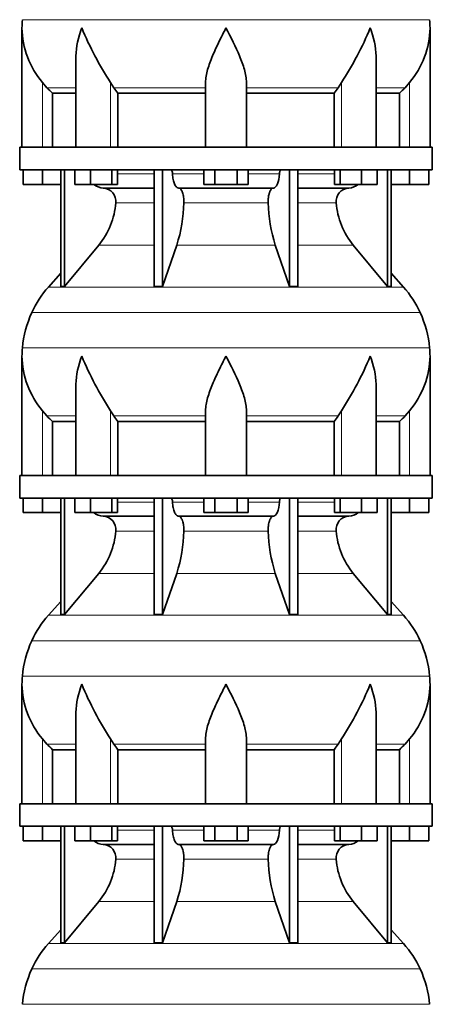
# Model space of a CAD drawing. Header units: millimetres. Extents: x 166 to 762, y -4095 to 2505.
# Tile 23 of 29: x 509 to 691, y 739 to 1174. Entities that reach past the tile are written whole.
import ezdxf

# ---------------------------------------------------------------- set-up
doc = ezdxf.new("R2010")
doc.units = ezdxf.units.MM
doc.layers.add('VSI134_DIFFUSORE', color=7, linetype='Continuous')

# ---------------------------------------------------------------- blocks, each defined once
blk = doc.blocks.new('SE3')
at = {"layer": 'VSI134_DIFFUSORE', "color": 4, "linetype": 'Continuous', "lineweight": 9}
for p, q in [((509.95, 1173.54), (689.6, 1173.54)), ((518.77, 1117.18), (518.77, 1145.78)), ((548.86, 1117.18), (548.86, 1145.78)), ((650.69, 1117.18), (650.69, 1145.78)), ((680.77, 1117.18), (680.77, 1145.78)), ((533.5, 1143.48), (520.78, 1143.48)), ((590.77, 1143.48), (550.28, 1143.48)), ((608.77, 1143.48), (649.26, 1143.48)), ((666.05, 1143.48), (678.76, 1143.48)), ((551.98, 1105.41), (568.08, 1105.41)), ((576.2, 1105.41), (589.96, 1105.41)), ((609.59, 1105.41), (623.35, 1105.41)), ((631.47, 1105.41), (647.57, 1105.41)), ((568.08, 1092.64), (551.15, 1092.64)), ((618.38, 1092.64), (581.16, 1092.64)), ((648.4, 1092.64), (631.47, 1092.64)), ((543.63, 1073.94), (568.08, 1073.94)), ((578.05, 1073.94), (621.5, 1073.94)), ((631.47, 1073.94), (655.92, 1073.94)), ((521.48, 1055.43), (678.07, 1055.43)), ((685.44, 1044.17), (514.11, 1044.17)), ((509.95, 1028.54), (689.6, 1028.54)), ((518.77, 972.18), (518.77, 1000.78)), ((548.86, 972.18), (548.86, 1000.78)), ((650.69, 972.18), (650.69, 1000.78)), ((680.77, 972.18), (680.77, 1000.78)), ((533.5, 998.48), (520.78, 998.48)), ((590.77, 998.48), (550.28, 998.48)), ((608.77, 998.48), (649.26, 998.48)), ((666.05, 998.48), (678.76, 998.48)), ((551.98, 960.41), (568.08, 960.41)), ((576.2, 960.41), (589.96, 960.41)), ((609.59, 960.41), (623.35, 960.41)), ((631.47, 960.41), (647.57, 960.41)), ((568.08, 947.64), (551.15, 947.64)), ((618.38, 947.64), (581.16, 947.64)), ((648.4, 947.64), (631.47, 947.64)), ((543.63, 928.94), (568.08, 928.94)), ((578.05, 928.94), (621.5, 928.94)), ((631.47, 928.94), (655.92, 928.94)), ((521.48, 910.43), (678.07, 910.43)), ((685.44, 899.17), (514.11, 899.17)), ((509.95, 883.54), (689.6, 883.54)), ((518.77, 827.18), (518.77, 855.78)), ((533.5, 853.48), (520.78, 853.48)), ((548.86, 827.18), (548.86, 855.78)), ((590.77, 853.48), (550.28, 853.48)), ((608.77, 853.48), (649.26, 853.48)), ((650.69, 827.18), (650.69, 855.78)), ((666.05, 853.48), (678.76, 853.48)), ((680.77, 827.18), (680.77, 855.78)), ((551.98, 815.41), (568.08, 815.41)), ((576.2, 815.41), (589.96, 815.41)), ((609.59, 815.41), (623.35, 815.41)), ((631.47, 815.41), (647.57, 815.41)), ((568.08, 802.64), (551.15, 802.64)), ((618.38, 802.64), (581.16, 802.64)), ((648.4, 802.64), (631.47, 802.64)), ((543.63, 783.94), (568.08, 783.94)), ((578.05, 783.94), (621.5, 783.94)), ((631.47, 783.94), (655.92, 783.94)), ((521.48, 765.43), (678.07, 765.43)), ((685.44, 754.17), (514.11, 754.17)), ((509.95, 738.54), (689.6, 738.54))]:
    blk.add_line(p, q, dxfattribs=at)
at = {"layer": 'VSI134_DIFFUSORE', "color": 7, "linetype": 'Continuous', "lineweight": 35}
for p, q in [((509.77, 1169.92), (509.77, 1117.18)), ((689.77, 1117.18), (689.77, 1169.92)), ((533.5, 1156.54), (533.5, 1117.18)), ((666.05, 1117.18), (666.05, 1156.54)), ((520.78, 1143.48), (518.77, 1145.78)), ((550.28, 1143.48), (548.86, 1145.78)), ((590.77, 1117.18), (590.77, 1145.78)), ((608.77, 1117.18), (608.77, 1145.78)), ((650.69, 1145.78), (649.26, 1143.48)), ((680.77, 1145.78), (678.76, 1143.48)), ((523.3, 1141.04), (533.5, 1141.04)), ((523.3, 1117.18), (523.3, 1141.04)), ((552.06, 1141.04), (590.77, 1141.04)), ((552.06, 1117.18), (552.06, 1141.04)), ((608.77, 1141.04), (647.48, 1141.04)), ((647.48, 1141.04), (647.48, 1117.18)), ((666.05, 1141.04), (676.25, 1141.04)), ((676.25, 1141.04), (676.25, 1117.18)), ((690.77, 1117.18), (508.77, 1117.18)), ((508.77, 1117.18), (508.77, 1107.18)), ((690.77, 1107.18), (690.77, 1117.18)), ((508.77, 1107.18), (690.77, 1107.18)), ((510.27, 1100.78), (510.27, 1107.18)), ((510.27, 1100.78), (510.27, 1107.18)), ((518.77, 1100.78), (518.77, 1107.18)), ((526.95, 1107.18), (526.95, 1055.73)), ((528.48, 1107.18), (528.48, 1055.73)), ((533.02, 1100.78), (533.02, 1107.18)), ((539.96, 1100.78), (539.96, 1107.18)), ((549.44, 1100.78), (549.44, 1107.18)), ((551.98, 1100.78), (551.98, 1107.18)), ((568.08, 1107.18), (568.08, 1055.73)), ((571.77, 1107.18), (571.77, 1055.73)), ((589.96, 1100.78), (589.96, 1107.18)), ((594.87, 1100.78), (594.87, 1107.18)), ((604.68, 1100.78), (604.68, 1107.18)), ((609.59, 1100.78), (609.59, 1107.18)), ((627.78, 1107.18), (627.78, 1055.73)), ((631.47, 1107.18), (631.47, 1055.73)), ((647.57, 1100.78), (647.57, 1107.18)), ((650.11, 1100.78), (650.11, 1107.18)), ((659.59, 1100.78), (659.59, 1107.18)), ((666.53, 1100.78), (666.53, 1107.18)), ((671.07, 1107.18), (671.07, 1055.73)), ((672.6, 1107.18), (672.6, 1055.73)), ((680.77, 1100.78), (680.77, 1107.18)), ((689.27, 1100.78), (689.27, 1107.18)), ((518.77, 1100.78), (510.27, 1100.78)), ((526.95, 1100.78), (518.77, 1100.78)), ((539.96, 1100.78), (533.02, 1100.78)), ((549.44, 1100.78), (539.96, 1100.78)), ((551.98, 1100.78), (549.44, 1100.78)), ((594.87, 1100.78), (589.96, 1100.78)), ((604.68, 1100.78), (594.87, 1100.78)), ((609.59, 1100.78), (604.68, 1100.78)), ((650.11, 1100.78), (647.57, 1100.78)), ((659.59, 1100.78), (650.11, 1100.78)), ((666.53, 1100.78), (659.59, 1100.78)), ((680.77, 1100.78), (672.6, 1100.78)), ((689.27, 1100.78), (680.77, 1100.78)), ((545.6, 1099.18), (568.08, 1099.18)), ((578.86, 1099.18), (620.68, 1099.18)), ((631.47, 1099.18), (653.95, 1099.18)), ((528.48, 1055.73), (543.63, 1073.94)), ((571.77, 1055.73), (578.05, 1073.94)), ((621.5, 1073.94), (627.78, 1055.73)), ((655.92, 1073.94), (671.07, 1055.73)), ((526.95, 1061.5), (521.48, 1055.43)), ((678.07, 1055.43), (672.6, 1061.5)), ((526.95, 1055.73), (528.48, 1055.73)), ((568.08, 1055.73), (571.77, 1055.73)), ((627.78, 1055.73), (631.47, 1055.73)), ((671.07, 1055.73), (672.6, 1055.73)), ((509.77, 1024.92), (509.77, 972.18)), ((689.77, 972.18), (689.77, 1024.92)), ((533.5, 1011.54), (533.5, 972.18)), ((666.05, 972.18), (666.05, 1011.54)), ((520.78, 998.48), (518.77, 1000.78)), ((550.28, 998.48), (548.86, 1000.78)), ((590.77, 972.18), (590.77, 1000.78)), ((608.77, 972.18), (608.77, 1000.78)), ((650.69, 1000.78), (649.26, 998.48)), ((680.77, 1000.78), (678.76, 998.48)), ((523.3, 996.04), (533.5, 996.04)), ((523.3, 972.18), (523.3, 996.04)), ((552.06, 996.04), (590.77, 996.04)), ((552.06, 972.18), (552.06, 996.04)), ((608.77, 996.04), (647.48, 996.04)), ((647.48, 996.04), (647.48, 972.18)), ((666.05, 996.04), (676.25, 996.04)), ((676.25, 996.04), (676.25, 972.18)), ((690.77, 972.18), (508.77, 972.18)), ((508.77, 972.18), (508.77, 962.18)), ((690.77, 962.18), (690.77, 972.18)), ((508.77, 962.18), (690.77, 962.18)), ((510.27, 955.78), (510.27, 962.18)), ((510.27, 955.78), (510.27, 962.18)), ((518.77, 955.78), (518.77, 962.18)), ((526.95, 962.18), (526.95, 910.73)), ((528.48, 962.18), (528.48, 910.73)), ((533.02, 955.78), (533.02, 962.18)), ((539.96, 955.78), (539.96, 962.18)), ((549.44, 955.78), (549.44, 962.18)), ((551.98, 955.78), (551.98, 962.18)), ((568.08, 962.18), (568.08, 910.73)), ((571.77, 962.18), (571.77, 910.73)), ((589.96, 955.78), (589.96, 962.18)), ((594.87, 955.78), (594.87, 962.18)), ((604.68, 955.78), (604.68, 962.18)), ((609.59, 955.78), (609.59, 962.18)), ((627.78, 962.18), (627.78, 910.73)), ((631.47, 962.18), (631.47, 910.73)), ((647.57, 955.78), (647.57, 962.18)), ((650.11, 955.78), (650.11, 962.18)), ((659.59, 955.78), (659.59, 962.18)), ((666.53, 955.78), (666.53, 962.18)), ((671.07, 962.18), (671.07, 910.73)), ((672.6, 962.18), (672.6, 910.73)), ((680.77, 955.78), (680.77, 962.18)), ((689.27, 955.78), (689.27, 962.18)), ((518.77, 955.78), (510.27, 955.78)), ((526.95, 955.78), (518.77, 955.78)), ((539.96, 955.78), (533.02, 955.78)), ((549.44, 955.78), (539.96, 955.78)), ((545.6, 954.18), (568.08, 954.18)), ((551.98, 955.78), (549.44, 955.78)), ((578.86, 954.18), (620.68, 954.18)), ((594.87, 955.78), (589.96, 955.78)), ((604.68, 955.78), (594.87, 955.78)), ((609.59, 955.78), (604.68, 955.78)), ((631.47, 954.18), (653.95, 954.18)), ((650.11, 955.78), (647.57, 955.78)), ((659.59, 955.78), (650.11, 955.78)), ((666.53, 955.78), (659.59, 955.78)), ((680.77, 955.78), (672.6, 955.78)), ((689.27, 955.78), (680.77, 955.78)), ((528.48, 910.73), (543.63, 928.94)), ((571.77, 910.73), (578.05, 928.94)), ((621.5, 928.94), (627.78, 910.73)), ((655.92, 928.94), (671.07, 910.73)), ((526.95, 916.5), (521.48, 910.43)), ((678.07, 910.43), (672.6, 916.5)), ((526.95, 910.73), (528.48, 910.73)), ((568.08, 910.73), (571.77, 910.73)), ((627.78, 910.73), (631.47, 910.73)), ((671.07, 910.73), (672.6, 910.73)), ((509.77, 879.92), (509.77, 827.18)), ((689.77, 827.18), (689.77, 879.92)), ((533.5, 866.54), (533.5, 827.18)), ((666.05, 827.18), (666.05, 866.54)), ((520.78, 853.48), (518.77, 855.78)), ((550.28, 853.48), (548.86, 855.78)), ((590.77, 827.18), (590.77, 855.78)), ((608.77, 827.18), (608.77, 855.78)), ((650.69, 855.78), (649.26, 853.48)), ((680.77, 855.78), (678.76, 853.48)), ((523.3, 851.04), (533.5, 851.04)), ((523.3, 827.18), (523.3, 851.04)), ((552.06, 851.04), (590.77, 851.04)), ((552.06, 827.18), (552.06, 851.04)), ((608.77, 851.04), (647.48, 851.04)), ((647.48, 851.04), (647.48, 827.18)), ((666.05, 851.04), (676.25, 851.04)), ((676.25, 851.04), (676.25, 827.18)), ((690.77, 827.18), (508.77, 827.18)), ((508.77, 827.18), (508.77, 817.18)), ((690.77, 817.18), (690.77, 827.18)), ((508.77, 817.18), (690.77, 817.18)), ((510.27, 810.78), (510.27, 817.18)), ((510.27, 810.78), (510.27, 817.18)), ((518.77, 810.78), (518.77, 817.18)), ((526.95, 817.18), (526.95, 765.73)), ((528.48, 817.18), (528.48, 765.73)), ((533.02, 810.78), (533.02, 817.18)), ((539.96, 810.78), (539.96, 817.18)), ((549.44, 810.78), (549.44, 817.18)), ((551.98, 810.78), (551.98, 817.18)), ((568.08, 817.18), (568.08, 765.73)), ((571.77, 817.18), (571.77, 765.73)), ((589.96, 810.78), (589.96, 817.18)), ((594.87, 810.78), (594.87, 817.18)), ((604.68, 810.78), (604.68, 817.18)), ((609.59, 810.78), (609.59, 817.18)), ((627.78, 817.18), (627.78, 765.73)), ((631.47, 817.18), (631.47, 765.73)), ((647.57, 810.78), (647.57, 817.18)), ((650.11, 810.78), (650.11, 817.18)), ((659.59, 810.78), (659.59, 817.18)), ((666.53, 810.78), (666.53, 817.18)), ((671.07, 817.18), (671.07, 765.73)), ((672.6, 817.18), (672.6, 765.73)), ((680.77, 810.78), (680.77, 817.18)), ((689.27, 810.78), (689.27, 817.18)), ((518.77, 810.78), (510.27, 810.78)), ((526.95, 810.78), (518.77, 810.78)), ((539.96, 810.78), (533.02, 810.78)), ((549.44, 810.78), (539.96, 810.78)), ((545.6, 809.18), (568.08, 809.18)), ((551.98, 810.78), (549.44, 810.78)), ((578.86, 809.18), (620.68, 809.18)), ((594.87, 810.78), (589.96, 810.78)), ((604.68, 810.78), (594.87, 810.78)), ((609.59, 810.78), (604.68, 810.78)), ((631.47, 809.18), (653.95, 809.18)), ((650.11, 810.78), (647.57, 810.78)), ((659.59, 810.78), (650.11, 810.78)), ((666.53, 810.78), (659.59, 810.78)), ((680.77, 810.78), (672.6, 810.78)), ((689.27, 810.78), (680.77, 810.78)), ((528.48, 765.73), (543.63, 783.94)), ((571.77, 765.73), (578.05, 783.94)), ((621.5, 783.94), (627.78, 765.73)), ((655.92, 783.94), (671.07, 765.73)), ((526.95, 771.5), (521.48, 765.43)), ((678.07, 765.43), (672.6, 771.5)), ((526.95, 765.73), (528.48, 765.73)), ((568.08, 765.73), (571.77, 765.73)), ((627.78, 765.73), (631.47, 765.73)), ((671.07, 765.73), (672.6, 765.73))]:
    blk.add_line(p, q, dxfattribs=at)
for centre, radius, start, end in [((548.27, 1169.91), 38.5, 174.5826, 180.0014), ((651.27, 1169.91), 38.5, 359.9671, 5.4174), ((548.47, 1170.59), 38.7, 181.0158, 219.8906), ((674.45, 1227.44), 149.81, 202.5842, 213.0334), ((525.1, 1227.44), 149.81, 326.9666, 337.4158), ((651.08, 1170.59), 38.7, 320.1094, 358.9842), ((583.4, 1165.7), 39.88, 213.8582, 218.2062), ((616.15, 1165.7), 39.88, 321.7938, 326.1418), ((545.83, 1105.86), 6.68, 229.5852, 268.0094), ((653.72, 1105.86), 6.68, 271.9979, 310.3729), ((545.31, 1093.32), 5.87, 353.3223, 87.2173), ((654.21, 1093.34), 5.85, 92.5772, 186.8833), ((517.84, 1095.16), 33.4, 320.5472, 355.6594), ((516.21, 1093.84), 64.97, 342.1602, 358.9354), ((684.85, 1094.09), 66.48, 181.2569, 197.6475), ((681.81, 1095.21), 33.51, 184.3996, 219.3938), ((554.17, 1025.98), 44, 138, 155.5912), ((645.37, 1025.98), 44, 24.4088, 42), ((558.73, 1023.92), 49, 155.5912, 174.5826), ((640.82, 1023.92), 49, 5.4174, 24.4088), ((548.27, 1024.91), 38.5, 174.5826, 180.0014), ((651.27, 1024.91), 38.5, 359.9671, 5.4174), ((548.47, 1025.59), 38.7, 181.0158, 219.8906), ((674.45, 1082.44), 149.81, 202.5842, 213.0334), ((525.1, 1082.44), 149.81, 326.9666, 337.4158), ((651.08, 1025.59), 38.7, 320.1094, 358.9842), ((583.4, 1020.7), 39.88, 213.8582, 218.2062), ((616.15, 1020.7), 39.88, 321.7938, 326.1418), ((545.83, 960.86), 6.68, 229.5852, 268.0094), ((545.31, 948.32), 5.87, 353.3223, 87.2173), ((654.21, 948.34), 5.85, 92.5772, 186.8833), ((653.72, 960.86), 6.68, 271.9979, 310.3729), ((517.84, 950.16), 33.4, 320.5472, 355.6594), ((516.21, 948.84), 64.97, 342.1602, 358.9354), ((684.85, 949.09), 66.48, 181.2569, 197.6475), ((681.81, 950.21), 33.51, 184.3996, 219.3938), ((554.17, 880.98), 44, 138, 155.5912), ((645.37, 880.98), 44, 24.4088, 42), ((558.73, 878.92), 49, 155.5912, 174.5826), ((640.82, 878.92), 49, 5.4174, 24.4088), ((548.27, 879.91), 38.5, 174.5826, 180.0014), ((651.27, 879.91), 38.5, 359.9671, 5.4174), ((548.47, 880.59), 38.7, 181.0158, 219.8906), ((674.45, 937.44), 149.81, 202.5842, 213.0334), ((525.1, 937.44), 149.81, 326.9666, 337.4158), ((651.08, 880.59), 38.7, 320.1094, 358.9842), ((583.4, 875.7), 39.88, 213.8582, 218.2062), ((616.15, 875.7), 39.88, 321.7938, 326.1418), ((545.83, 815.86), 6.68, 229.5852, 268.0094), ((545.31, 803.32), 5.87, 353.3223, 87.2173), ((654.21, 803.34), 5.85, 92.5772, 186.8833), ((653.72, 815.86), 6.68, 271.9979, 310.3729), ((517.84, 805.16), 33.4, 320.5472, 355.6594), ((516.21, 803.84), 64.97, 342.1602, 358.9354), ((684.85, 804.09), 66.48, 181.2569, 197.6475), ((681.81, 805.21), 33.51, 184.3996, 219.3938), ((554.17, 735.98), 44, 138, 155.5912), ((645.37, 735.98), 44, 24.4088, 42), ((558.73, 733.92), 49, 155.5912, 174.5826), ((640.82, 733.92), 49, 5.4174, 24.4088)]:
    blk.add_arc(centre, radius, start, end, dxfattribs=at)
for points, knots in [([(533.5, 1156.53), (533.5, 1156.85), (533.5, 1157.18), (533.65, 1161.55), (534.64, 1165.76), (536.13, 1169.91)], [0.4601729, 0.4601729, 0.4601729, 0.4601729, 0.5, 0.5, 1, 1, 1, 1]), ([(590.77, 1145.78), (590.77, 1147.61), (591.13, 1149.55), (592.23, 1153.49), (592.98, 1155.5), (594.69, 1159.6), (595.65, 1161.64), (597.15, 1164.72), (597.67, 1165.75), (598.71, 1167.82), (599.25, 1168.88), (599.77, 1169.91)], [0, 0, 0, 0, 0.25, 0.25, 0.5, 0.5, 0.75, 0.75, 0.875, 0.875, 1, 1, 1, 1]), ([(608.77, 1145.78), (608.77, 1147.61), (608.42, 1149.51), (607.32, 1153.47), (606.58, 1155.48), (604.04, 1161.55), (601.89, 1165.76), (599.77, 1169.91)], [0, 0, 0, 0, 0.25, 0.25, 0.5, 0.5, 1, 1, 1, 1]), ([(666.05, 1156.53), (666.05, 1156.85), (666.04, 1157.18), (665.89, 1161.55), (664.91, 1165.76), (663.41, 1169.91)], [0.4601729, 0.4601729, 0.4601729, 0.4601729, 0.5, 0.5, 1, 1, 1, 1]), ([(575.44, 1107.18), (575.49, 1107.18), (575.53, 1107.17), (575.62, 1107.13), (575.67, 1107.1), (575.8, 1106.97), (575.88, 1106.84), (576.02, 1106.51), (576.08, 1106.32), (576.16, 1105.89), (576.19, 1105.65), (576.2, 1105.41)], [0, 0, 0, 0, 0.125, 0.125, 0.25, 0.25, 0.5, 0.5, 0.75, 0.75, 1, 1, 1, 1]), ([(578.86, 1099.18), (578.7, 1099.18), (578.54, 1099.22), (578.3, 1099.34), (578.22, 1099.39), (578.06, 1099.5), (577.99, 1099.57), (577.76, 1099.79), (577.61, 1099.98), (577.33, 1100.43), (577.2, 1100.68), (576.96, 1101.24), (576.85, 1101.56), (576.65, 1102.23), (576.56, 1102.59), (576.41, 1103.34), (576.35, 1103.74), (576.25, 1104.56), (576.22, 1104.98), (576.2, 1105.41)], [0, 0, 0, 0, 0.125, 0.125, 0.1875, 0.1875, 0.25, 0.25, 0.375, 0.375, 0.5, 0.5, 0.625, 0.625, 0.75, 0.75, 0.875, 0.875, 1, 1, 1, 1]), ([(623.35, 1105.41), (623.27, 1103.7), (622.96, 1102.1), (621.98, 1099.83), (621.33, 1099.18), (620.68, 1099.18)], [0, 0, 0, 0, 0.5, 0.5, 1, 1, 1, 1]), ([(623.35, 1105.41), (623.36, 1105.65), (623.38, 1105.88), (623.45, 1106.21), (623.47, 1106.31), (623.53, 1106.5), (623.56, 1106.59), (623.63, 1106.76), (623.67, 1106.83), (623.75, 1106.95), (623.79, 1107.01), (623.88, 1107.1), (623.92, 1107.13), (624.01, 1107.17), (624.06, 1107.18), (624.11, 1107.18)], [0, 0, 0, 0, 0.25, 0.25, 0.375, 0.375, 0.5, 0.5, 0.625, 0.625, 0.75, 0.75, 0.875, 0.875, 1, 1, 1, 1]), ([(578.86, 1099.18), (578.94, 1099.18), (579.02, 1099.17), (579.18, 1099.13), (579.26, 1099.1), (579.49, 1098.97), (579.65, 1098.84), (579.94, 1098.5), (580.08, 1098.3), (580.27, 1097.94), (580.33, 1097.81), (580.45, 1097.53), (580.51, 1097.38), (580.67, 1096.92), (580.77, 1096.59), (580.89, 1096.05), (580.93, 1095.87), (580.99, 1095.49), (581.02, 1095.3), (581.1, 1094.71), (581.13, 1094.3), (581.17, 1093.47), (581.18, 1093.05), (581.16, 1092.64)], [0, 0, 0, 0, 0.0625, 0.0625, 0.125, 0.125, 0.25, 0.25, 0.375, 0.375, 0.4375, 0.4375, 0.5, 0.5, 0.625, 0.625, 0.6875, 0.6875, 0.75, 0.75, 0.875, 0.875, 1, 1, 1, 1]), ([(618.38, 1092.64), (618.37, 1093.05), (618.37, 1093.47), (618.4, 1094.09), (618.42, 1094.29), (618.45, 1094.7), (618.47, 1094.9), (618.55, 1095.49), (618.62, 1095.87), (618.74, 1096.41), (618.78, 1096.58), (618.88, 1096.92), (618.98, 1097.24), (619.09, 1097.53), (619.21, 1097.8), (619.27, 1097.94), (619.47, 1098.3), (619.61, 1098.51), (619.9, 1098.84), (620.05, 1098.97), (620.36, 1099.14), (620.52, 1099.18), (620.68, 1099.18)], [0, 0, 0, 0, 0.125, 0.125, 0.1875, 0.1875, 0.25, 0.25, 0.375, 0.375, 0.4375, 0.4375, 0.5, 0.5625, 0.5625, 0.625, 0.625, 0.75, 0.75, 0.875, 0.875, 1, 1, 1, 1]), ([(533.5, 1011.53), (533.5, 1011.85), (533.5, 1012.18), (533.65, 1016.55), (534.64, 1020.76), (536.13, 1024.91)], [0.4601729, 0.4601729, 0.4601729, 0.4601729, 0.5, 0.5, 1, 1, 1, 1]), ([(590.77, 1000.78), (590.77, 1002.61), (591.13, 1004.55), (592.23, 1008.49), (592.98, 1010.5), (594.69, 1014.6), (595.65, 1016.64), (597.15, 1019.72), (597.67, 1020.75), (598.71, 1022.82), (599.25, 1023.88), (599.77, 1024.91)], [0, 0, 0, 0, 0.25, 0.25, 0.5, 0.5, 0.75, 0.75, 0.875, 0.875, 1, 1, 1, 1]), ([(608.77, 1000.78), (608.77, 1002.61), (608.42, 1004.51), (607.32, 1008.47), (606.58, 1010.48), (604.04, 1016.55), (601.89, 1020.76), (599.77, 1024.91)], [0, 0, 0, 0, 0.25, 0.25, 0.5, 0.5, 1, 1, 1, 1]), ([(666.05, 1011.53), (666.05, 1011.85), (666.04, 1012.18), (665.89, 1016.55), (664.91, 1020.76), (663.41, 1024.91)], [0.4601729, 0.4601729, 0.4601729, 0.4601729, 0.5, 0.5, 1, 1, 1, 1]), ([(575.44, 962.18), (575.49, 962.18), (575.53, 962.17), (575.62, 962.13), (575.67, 962.1), (575.8, 961.97), (575.88, 961.84), (576.02, 961.51), (576.08, 961.32), (576.16, 960.89), (576.19, 960.65), (576.2, 960.41)], [0, 0, 0, 0, 0.125, 0.125, 0.25, 0.25, 0.5, 0.5, 0.75, 0.75, 1, 1, 1, 1]), ([(623.35, 960.41), (623.36, 960.65), (623.38, 960.88), (623.45, 961.21), (623.47, 961.31), (623.53, 961.5), (623.56, 961.59), (623.63, 961.76), (623.67, 961.83), (623.75, 961.95), (623.79, 962.01), (623.88, 962.1), (623.92, 962.13), (624.01, 962.17), (624.06, 962.18), (624.11, 962.18)], [0, 0, 0, 0, 0.25, 0.25, 0.375, 0.375, 0.5, 0.5, 0.625, 0.625, 0.75, 0.75, 0.875, 0.875, 1, 1, 1, 1]), ([(578.86, 954.18), (578.7, 954.18), (578.54, 954.22), (578.3, 954.34), (578.22, 954.39), (578.06, 954.5), (577.99, 954.57), (577.76, 954.79), (577.61, 954.98), (577.33, 955.43), (577.2, 955.68), (576.96, 956.24), (576.85, 956.56), (576.65, 957.23), (576.56, 957.59), (576.41, 958.34), (576.35, 958.74), (576.25, 959.56), (576.22, 959.98), (576.2, 960.41)], [0, 0, 0, 0, 0.125, 0.125, 0.1875, 0.1875, 0.25, 0.25, 0.375, 0.375, 0.5, 0.5, 0.625, 0.625, 0.75, 0.75, 0.875, 0.875, 1, 1, 1, 1]), ([(623.35, 960.41), (623.27, 958.7), (622.96, 957.1), (621.98, 954.83), (621.33, 954.18), (620.68, 954.18)], [0, 0, 0, 0, 0.5, 0.5, 1, 1, 1, 1]), ([(578.86, 954.18), (578.94, 954.18), (579.02, 954.17), (579.18, 954.13), (579.26, 954.1), (579.49, 953.97), (579.65, 953.84), (579.94, 953.5), (580.08, 953.3), (580.27, 952.94), (580.33, 952.81), (580.45, 952.53), (580.51, 952.38), (580.67, 951.92), (580.77, 951.59), (580.89, 951.05), (580.93, 950.87), (580.99, 950.49), (581.02, 950.3), (581.1, 949.71), (581.13, 949.3), (581.17, 948.47), (581.18, 948.05), (581.16, 947.64)], [0, 0, 0, 0, 0.0625, 0.0625, 0.125, 0.125, 0.25, 0.25, 0.375, 0.375, 0.4375, 0.4375, 0.5, 0.5, 0.625, 0.625, 0.6875, 0.6875, 0.75, 0.75, 0.875, 0.875, 1, 1, 1, 1]), ([(618.38, 947.64), (618.37, 948.05), (618.37, 948.47), (618.4, 949.09), (618.42, 949.29), (618.45, 949.7), (618.47, 949.9), (618.55, 950.49), (618.62, 950.87), (618.74, 951.41), (618.78, 951.58), (618.88, 951.92), (618.98, 952.24), (619.09, 952.53), (619.21, 952.8), (619.27, 952.94), (619.47, 953.3), (619.61, 953.51), (619.9, 953.84), (620.05, 953.97), (620.36, 954.14), (620.52, 954.18), (620.68, 954.18)], [0, 0, 0, 0, 0.125, 0.125, 0.1875, 0.1875, 0.25, 0.25, 0.375, 0.375, 0.4375, 0.4375, 0.5, 0.5625, 0.5625, 0.625, 0.625, 0.75, 0.75, 0.875, 0.875, 1, 1, 1, 1]), ([(533.5, 866.53), (533.5, 866.85), (533.5, 867.18), (533.65, 871.55), (534.64, 875.76), (536.13, 879.91)], [0.4601729, 0.4601729, 0.4601729, 0.4601729, 0.5, 0.5, 1, 1, 1, 1]), ([(590.77, 855.78), (590.77, 857.61), (591.13, 859.55), (592.23, 863.49), (592.98, 865.5), (594.69, 869.6), (595.65, 871.64), (597.15, 874.72), (597.67, 875.75), (598.71, 877.82), (599.25, 878.88), (599.77, 879.91)], [0, 0, 0, 0, 0.25, 0.25, 0.5, 0.5, 0.75, 0.75, 0.875, 0.875, 1, 1, 1, 1]), ([(608.77, 855.78), (608.77, 857.61), (608.42, 859.51), (607.32, 863.47), (606.58, 865.48), (604.04, 871.55), (601.89, 875.76), (599.77, 879.91)], [0, 0, 0, 0, 0.25, 0.25, 0.5, 0.5, 1, 1, 1, 1]), ([(666.05, 866.53), (666.05, 866.85), (666.04, 867.18), (665.89, 871.55), (664.91, 875.76), (663.41, 879.91)], [0.4601729, 0.4601729, 0.4601729, 0.4601729, 0.5, 0.5, 1, 1, 1, 1]), ([(575.44, 817.18), (575.49, 817.18), (575.53, 817.17), (575.62, 817.13), (575.67, 817.1), (575.8, 816.97), (575.88, 816.84), (576.02, 816.51), (576.08, 816.32), (576.16, 815.89), (576.19, 815.65), (576.2, 815.41)], [0, 0, 0, 0, 0.125, 0.125, 0.25, 0.25, 0.5, 0.5, 0.75, 0.75, 1, 1, 1, 1]), ([(578.86, 809.18), (578.7, 809.18), (578.54, 809.22), (578.3, 809.34), (578.22, 809.39), (578.06, 809.5), (577.99, 809.57), (577.76, 809.79), (577.61, 809.98), (577.33, 810.43), (577.2, 810.68), (576.96, 811.24), (576.85, 811.56), (576.65, 812.23), (576.56, 812.59), (576.41, 813.34), (576.35, 813.74), (576.25, 814.56), (576.22, 814.98), (576.2, 815.41)], [0, 0, 0, 0, 0.125, 0.125, 0.1875, 0.1875, 0.25, 0.25, 0.375, 0.375, 0.5, 0.5, 0.625, 0.625, 0.75, 0.75, 0.875, 0.875, 1, 1, 1, 1]), ([(623.35, 815.41), (623.27, 813.7), (622.96, 812.1), (621.98, 809.83), (621.33, 809.18), (620.68, 809.18)], [0, 0, 0, 0, 0.5, 0.5, 1, 1, 1, 1]), ([(623.35, 815.41), (623.36, 815.65), (623.38, 815.88), (623.45, 816.21), (623.47, 816.31), (623.53, 816.5), (623.56, 816.59), (623.63, 816.76), (623.67, 816.83), (623.75, 816.95), (623.79, 817.01), (623.88, 817.1), (623.92, 817.13), (624.01, 817.17), (624.06, 817.18), (624.11, 817.18)], [0, 0, 0, 0, 0.25, 0.25, 0.375, 0.375, 0.5, 0.5, 0.625, 0.625, 0.75, 0.75, 0.875, 0.875, 1, 1, 1, 1]), ([(578.86, 809.18), (578.94, 809.18), (579.02, 809.17), (579.18, 809.13), (579.26, 809.1), (579.49, 808.97), (579.65, 808.84), (579.94, 808.5), (580.08, 808.3), (580.27, 807.94), (580.33, 807.81), (580.45, 807.53), (580.51, 807.38), (580.67, 806.92), (580.77, 806.59), (580.89, 806.05), (580.93, 805.87), (580.99, 805.49), (581.02, 805.3), (581.1, 804.71), (581.13, 804.3), (581.17, 803.47), (581.18, 803.05), (581.16, 802.64)], [0, 0, 0, 0, 0.0625, 0.0625, 0.125, 0.125, 0.25, 0.25, 0.375, 0.375, 0.4375, 0.4375, 0.5, 0.5, 0.625, 0.625, 0.6875, 0.6875, 0.75, 0.75, 0.875, 0.875, 1, 1, 1, 1]), ([(618.38, 802.64), (618.37, 803.05), (618.37, 803.47), (618.4, 804.09), (618.42, 804.29), (618.45, 804.7), (618.47, 804.9), (618.55, 805.49), (618.62, 805.87), (618.74, 806.41), (618.78, 806.58), (618.88, 806.92), (618.98, 807.24), (619.09, 807.53), (619.21, 807.8), (619.27, 807.94), (619.47, 808.3), (619.61, 808.51), (619.9, 808.84), (620.05, 808.97), (620.36, 809.14), (620.52, 809.18), (620.68, 809.18)], [0, 0, 0, 0, 0.125, 0.125, 0.1875, 0.1875, 0.25, 0.25, 0.375, 0.375, 0.4375, 0.4375, 0.5, 0.5625, 0.5625, 0.625, 0.625, 0.75, 0.75, 0.875, 0.875, 1, 1, 1, 1])]:
    blk.add_open_spline(points, degree=3, knots=knots, dxfattribs=at)
for points in [[(523.3, 1141.04), (522.43, 1141.82), (521.59, 1142.64), (520.78, 1143.48)], [(678.76, 1143.48), (677.96, 1142.64), (677.12, 1141.82), (676.25, 1141.04)], [(523.3, 996.04), (522.43, 996.82), (521.59, 997.64), (520.78, 998.48)], [(678.76, 998.48), (677.96, 997.64), (677.12, 996.82), (676.25, 996.04)], [(523.3, 851.04), (522.43, 851.82), (521.59, 852.64), (520.78, 853.48)], [(678.76, 853.48), (677.96, 852.64), (677.12, 851.82), (676.25, 851.04)]]:
    blk.add_open_spline(points, degree=3, dxfattribs=at)

msp = doc.modelspace()

# ---------------------------------------------------------------- block references
msp.add_blockref('SE3', (0, 0))

doc.saveas('drawing.dxf')
